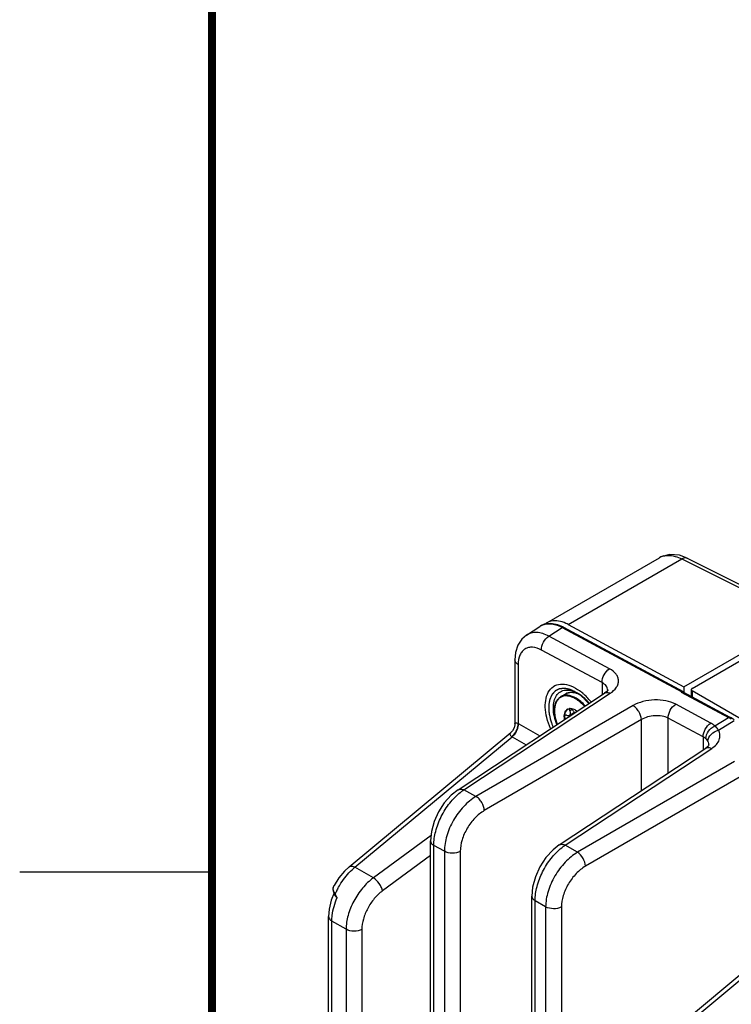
# Model space of a CAD drawing. Header units: inches. Extents: x 0 to 34, y 0 to 22.
# Tile 25 of 145: x 0 to 1.9, y 16.2 to 18.7. Entities that reach past the tile are written whole.
import ezdxf

# ---------------------------------------------------------------- set-up
doc = ezdxf.new("R2010")
doc.units = ezdxf.units.IN
doc.header["$LTSCALE"] = 1.87
doc.header["$MEASUREMENT"] = 0
doc.layers.get('0').update_dxf_attribs({"linetype": 'CONTINUOUS'})
doc.layers.add('02___PRT_ALL_AXES', color=7, linetype='CONTINUOUS')
doc.layers.add('COSMETIC', color=7, linetype='CONTINUOUS')

msp = doc.modelspace()

# ---------------------------------------------------------------- linework, layer by layer
at = {"color": 7, "linetype": 'CONTINUOUS'}
for p, q in [((1.727, 16.9809), (7.9202, 20.5568)), ((1.7479, 16.9762), (3.2381, 17.8366)), ((1.37, 17.1467), (1.6636, 17.3163)), ((1.4261, 17.1425), (1.7213, 17.3129)), ((1.7352, 17.3148), (1.7149, 17.3224)), ((1.7213, 17.3129), (1.9215, 17.2129)), ((1.7352, 17.3148), (1.9355, 17.2148)), ((1.3804, 17.1453), (1.3633, 17.1431)), ((1.3175, 17.1151), (1.352, 17.1378)), ((1.3633, 17.1431), (1.352, 17.1378)), ((1.3759, 17.1123), (1.4102, 17.1349)), ((1.4102, 17.1349), (1.7212, 16.9678)), ((1.4141, 17.1353), (1.7252, 16.9683)), ((1.4261, 17.1425), (1.727, 16.9809)), ((1.5334, 17.0277), (1.3759, 17.1123)), ((1.514, 16.9916), (1.3565, 17.0761)), ((1.2874, 17.0508), (1.2874, 16.8846)), ((1.2961, 17.0388), (1.2961, 16.8854)), ((1.514, 16.9916), (1.514, 16.9601)), ((1.1397, 16.7132), (1.5205, 16.9644)), ((1.5287, 16.972), (1.5287, 16.972)), ((1.7199, 16.967), (1.7212, 16.9678)), ((1.7199, 16.967), (1.8427, 16.9009)), ((1.7239, 16.9674), (1.8466, 16.9014)), ((1.7241, 16.9686), (1.7252, 16.9683)), ((1.7265, 16.9669), (1.7269, 16.966)), ((1.727, 16.9809), (1.727, 16.9658)), ((1.7457, 16.9731), (1.7457, 16.9557)), ((1.7479, 16.9701), (1.7479, 16.9545)), ((3.5505, 15.9293), (1.7479, 16.9701)), ((1.1545, 16.7127), (1.5353, 16.9638)), ((1.4068, 16.9552), (1.4068, 16.9552)), ((1.4453, 16.9494), (1.4402, 16.9521)), ((1.4463, 16.9512), (1.4411, 16.954)), ((1.4571, 16.9598), (1.4509, 16.9627)), ((1.5946, 16.932), (1.1862, 16.6956)), ((1.4422, 16.9141), (1.4294, 16.9067)), ((1.4301, 16.924), (1.4327, 16.9241)), ((1.4301, 16.9183), (1.4361, 16.9218)), ((1.4453, 16.9201), (1.4493, 16.9175)), ((1.7965, 16.8864), (1.7054, 16.9353)), ((1.6162, 16.8954), (1.2078, 16.6591)), ((1.4356, 16.9103), (1.4367, 16.9091)), ((1.6162, 16.711), (1.6162, 16.8954)), ((1.6859, 16.7571), (1.6859, 16.8992)), ((1.777, 16.8503), (1.6859, 16.8992)), ((1.8073, 16.879), (1.8427, 16.9009)), ((1.8168, 16.8678), (1.8573, 16.8928)), ((1.8496, 16.8998), (1.8466, 16.9014)), ((1.8577, 16.8952), (1.8496, 16.8998)), ((0.8564, 16.513), (1.2769, 16.8621)), ((1.2973, 16.8847), (1.3519, 16.8532)), ((0.8716, 16.512), (1.28, 16.851)), ((1.28, 16.851), (1.2841, 16.8547)), ((1.28, 16.851), (1.3166, 16.8299)), ((1.777, 16.8503), (1.777, 16.8173)), ((1.4027, 16.5699), (1.7836, 16.8216)), ((1.4183, 16.5689), (1.7991, 16.8206)), ((1.7917, 16.8299), (1.7917, 16.83)), ((1.8584, 16.7864), (1.4501, 16.5506)), ((1.8793, 16.7502), (1.4709, 16.5145)), ((1.1862, 16.6956), (1.1545, 16.7127)), ((1.0695, 16.5947), (0.9194, 16.4844)), ((1.0681, 14.7053), (1.0681, 16.5802)), ((1.0767, 14.6932), (1.0767, 16.5682)), ((1.1043, 16.5534), (1.0767, 16.5682)), ((1.4501, 16.5506), (1.4183, 16.5689)), ((1.0681, 16.5421), (0.9432, 16.4503)), ((1.1043, 16.5534), (1.1043, 14.6762)), ((1.1453, 16.553), (1.1453, 14.6758)), ((0.9194, 16.4844), (0.8716, 16.512)), ((0.8158, 16.462), (0.8145, 16.4578)), ((0.8149, 16.4587), (0.8145, 16.4578)), ((0.8145, 16.4578), (0.8145, 16.4544)), ((0.8145, 16.4544), (0.816, 16.4481)), ((0.8161, 16.4626), (0.8149, 16.4587)), ((0.8161, 16.4513), (0.8153, 16.4538)), ((0.8161, 16.4626), (0.8158, 16.462)), ((0.816, 16.4481), (0.8187, 16.442)), ((0.817, 16.449), (0.8161, 16.4513)), ((0.8179, 16.447), (0.817, 16.449)), ((0.8191, 16.4448), (0.8179, 16.447)), ((0.8187, 16.442), (0.8187, 16.4419)), ((0.8187, 16.4419), (0.8192, 16.4411)), ((0.8202, 16.4427), (0.8191, 16.4448)), ((0.8196, 16.4421), (0.8202, 16.4427)), ((0.8206, 16.4418), (0.8202, 16.4427)), ((1.3312, 14.5449), (1.3312, 16.4369)), ((1.3398, 14.5328), (1.3398, 16.4248)), ((1.3673, 16.4089), (1.3398, 16.4248)), ((1.3673, 16.4089), (1.3673, 14.5169)), ((1.4084, 16.4085), (1.4084, 14.5165)), ((0.8031, 15.2076), (0.8031, 16.3839)), ((0.8117, 15.1955), (0.8117, 16.3719)), ((0.8486, 16.3506), (0.8117, 16.3719)), ((0.8486, 16.3506), (0.8486, 15.1743)), ((1.6549, 16.052), (2.0441, 16.3751)), ((0.8896, 16.3502), (0.8896, 15.1738)), ((1.6701, 16.0509), (1.9089, 16.2492))]:
    msp.add_line(p, q, dxfattribs=at)
at = {"color": 2, "linetype": 'CONTINUOUS'}
msp.add_line((0, 16.5), (0.5, 16.5), dxfattribs=at)
at = {"color": 7, "linetype": 'CONTINUOUS', "const_width": 0.02}
msp.add_lwpolyline([(0.5, 21.5), (0.5, 0.5)], dxfattribs=at)
at = {"color": 7, "linetype": 'CONTINUOUS'}
for points in [[(1.7149, 17.3224), (1.6898, 17.3245), (1.667, 17.3181), (1.6636, 17.3163)], [(1.4141, 17.1353), (1.399, 17.1419), (1.3804, 17.1453)], [(1.3176, 17.1151), (1.3056, 17.1047), (1.2954, 17.0892), (1.2892, 17.07), (1.2874, 17.0508)], [(1.5287, 16.9725), (1.5286, 16.9722), (1.526, 16.9688), (1.5205, 16.9644)], [(1.2874, 16.8846), (1.2873, 16.8818), (1.2853, 16.8737), (1.2809, 16.8662), (1.2769, 16.8621)], [(1.7917, 16.83), (1.7917, 16.83), (1.7911, 16.8286), (1.7878, 16.8248), (1.7836, 16.8216)], [(1.1397, 16.7132), (1.1218, 16.6989), (1.1039, 16.6788), (1.0889, 16.6556), (1.0776, 16.6305), (1.0704, 16.6045), (1.0681, 16.5802)], [(1.4028, 16.5699), (1.3865, 16.5571), (1.3679, 16.5367), (1.3524, 16.5129), (1.3406, 16.487), (1.3333, 16.4602), (1.3312, 16.4368)], [(0.8564, 16.513), (0.8445, 16.502), (0.8298, 16.4845), (0.8173, 16.4648), (0.8161, 16.4626)], [(0.8173, 16.4452), (0.8098, 16.426), (0.8046, 16.4032), (0.8031, 16.3839)]]:
    msp.add_lwpolyline(points, dxfattribs=at)
for centre, radius, start, end in [((1.6847, 17.2798), 0.0421, 111.67, 119.9913), ((1.6852, 17.2784), 0.0436, 104.2631, 111.6425), ((1.3899, 17.1122), 0.0398, 120.0249, 127.4585), ((1.3739, 17.1046), 0.0397, 110.894, 123.3436), ((1.376, 16.8616), 0.1348, 49.4639, 53.7091), ((1.4292, 16.9092), 0.0577, 67.9587, 69.0996), ((1.4286, 16.9061), 0.0612, 64.4332, 68.4858), ((1.423, 16.8961), 0.0723, 59.9906, 61.836), ((1.3696, 16.8539), 0.1448, 48.1194, 49.4999), ((1.3623, 16.8459), 0.1557, 44.0426, 48.0864), ((1.3507, 16.8347), 0.1717, 38.3512, 44.0515), ((1.4314, 16.9102), 0.0139, 117.574, 120.0013), ((1.4319, 16.9082), 0.0159, 96.5651, 100.9617), ((1.4312, 16.9222), 0.002, 119.9685, 123.6425), ((1.5847, 16.4215), 0.5445, 61.3831, 61.7142), ((1.5811, 16.4148), 0.552, 60.8481, 61.3826), ((1.2705, 16.8383), 0.0536, 59.992, 61.4681), ((1.2683, 16.8322), 0.0222, 57.9933, 59.7563), ((0.9666, 16.396), 0.1499, 129.3119, 133.2106), ((0.8263, 16.4576), 0.0115, 174.2498, 178.7167), ((1.0117, 16.3566), 0.21, 151.4523, 154.3834), ((0.8501, 16.4573), 0.035, 207.5729, 208.3271), ((0.8495, 16.4569), 0.0342, 208.3236, 209.0998), ((0.8474, 16.4558), 0.0319, 209.0779, 212.2995), ((1.009, 16.3579), 0.207, 154.3841, 155.8017)]:
    msp.add_arc(centre, radius, start, end, dxfattribs=at)
for points, knots in [([(1.6745, 17.3207), (1.678, 17.3216), (1.694, 17.3236), (1.7102, 17.3185), (1.7213, 17.3129)], [0, 0, 0, 0, 0.22462, 1, 1, 1, 1]), ([(1.7352, 17.3148), (1.7342, 17.3153), (1.7295, 17.3167), (1.7244, 17.3149), (1.7213, 17.3129)], [0, 0, 0, 0, 0.222633, 1, 1, 1, 1]), ([(1.3597, 17.1418), (1.3609, 17.1422), (1.3658, 17.1438), (1.371, 17.1445), (1.375, 17.1446)], [0, 0, 0, 0, 0.243597, 1, 1, 1, 1]), ([(1.401, 17.1515), (1.3982, 17.1519), (1.3877, 17.153), (1.3767, 17.1506), (1.37, 17.1467)], [0, 0, 0, 0, 0.269989, 1, 1, 1, 1]), ([(1.375, 17.1446), (1.3778, 17.1446), (1.39, 17.1438), (1.4019, 17.1393), (1.4102, 17.1349)], [0, 0, 0, 0, 0.228083, 1, 1, 1, 1]), ([(1.4261, 17.1425), (1.424, 17.1436), (1.416, 17.1476), (1.4075, 17.1504), (1.401, 17.1515)], [0, 0, 0, 0, 0.266136, 1, 1, 1, 1]), ([(1.3759, 17.1123), (1.3707, 17.115), (1.3604, 17.1194), (1.3446, 17.1225), (1.33, 17.1213), (1.3213, 17.1176), (1.3176, 17.1151)], [0, 0, 0, 0, 0.288978, 0.547438, 0.780577, 1, 1, 1, 1]), ([(1.4141, 17.1353), (1.4138, 17.1355), (1.4125, 17.1359), (1.4111, 17.1354), (1.4102, 17.1349)], [0, 0, 0, 0, 0.222546, 1, 1, 1, 1]), ([(1.3565, 17.0761), (1.3563, 17.0832), (1.3606, 17.0972), (1.3699, 17.1086), (1.3759, 17.1123)], [0, 0, 0, 0, 0.50007, 1, 1, 1, 1]), ([(1.3565, 17.0761), (1.3493, 17.08), (1.3379, 17.0841), (1.3229, 17.0832), (1.3133, 17.0793), (1.3056, 17.0725), (1.2978, 17.0592), (1.2961, 17.0471), (1.2961, 17.0388)], [0, 0, 0, 0, 0.270418, 0.386606, 0.49596, 0.60603, 0.72413, 1, 1, 1, 1]), ([(1.2961, 17.0388), (1.2936, 17.0402), (1.2894, 17.0434), (1.2874, 17.0485), (1.2874, 17.0508)], [0, 0, 0, 0, 0.550768, 1, 1, 1, 1]), ([(1.514, 16.9916), (1.5137, 16.9986), (1.518, 17.0126), (1.5274, 17.024), (1.5334, 17.0277)], [0, 0, 0, 0, 0.50007, 1, 1, 1, 1]), ([(1.5353, 16.9638), (1.5415, 16.9679), (1.5499, 16.9753), (1.5559, 16.9877), (1.5572, 16.9969), (1.5554, 17.0059), (1.5486, 17.0177), (1.5398, 17.0242), (1.5334, 17.0277)], [0, 0, 0, 0, 0.275968, 0.394031, 0.50405, 0.613351, 0.729497, 1, 1, 1, 1]), ([(1.5287, 16.972), (1.5287, 16.9758), (1.5253, 16.9844), (1.5181, 16.9894), (1.514, 16.9916)], [0, 0, 0, 0, 0.452301, 1, 1, 1, 1]), ([(1.3803, 16.8721), (1.3762, 16.8813), (1.3698, 16.8997), (1.3645, 16.9332), (1.3686, 16.959), (1.3771, 16.9711)], [0, 0, 0, 0, 0.29561, 0.566646, 1, 1, 1, 1]), ([(1.3771, 16.9711), (1.3808, 16.9763), (1.3908, 16.9854), (1.4117, 16.9894), (1.4344, 16.9839), (1.4487, 16.9755), (1.4558, 16.9702)], [0, 0, 0, 0, 0.218158, 0.440523, 0.697375, 1, 1, 1, 1]), ([(1.3967, 16.8828), (1.3912, 16.8963), (1.386, 16.9169), (1.3883, 16.943), (1.3943, 16.9582), (1.4051, 16.9689), (1.4195, 16.9733), (1.4357, 16.9713), (1.4461, 16.9667), (1.4514, 16.9636)], [0, 0, 0, 0, 0.311886, 0.443427, 0.556591, 0.657336, 0.757638, 0.869721, 1, 1, 1, 1]), ([(1.4196, 16.9626), (1.4218, 16.9638), (1.4265, 16.9657), (1.4343, 16.9667), (1.4427, 16.9658), (1.4482, 16.9641), (1.451, 16.963)], [0, 0, 0, 0, 0.229233, 0.46769, 0.722962, 1, 1, 1, 1]), ([(1.4498, 16.9631), (1.4471, 16.9642), (1.4417, 16.9658), (1.4337, 16.9666), (1.4262, 16.9656), (1.4217, 16.9637), (1.4196, 16.9626)], [0, 0, 0, 0, 0.27936, 0.535272, 0.77277, 1, 1, 1, 1]), ([(1.5205, 16.9644), (1.5224, 16.9657), (1.5278, 16.9668), (1.5328, 16.9651), (1.5353, 16.9638)], [0, 0, 0, 0, 0.449365, 1, 1, 1, 1]), ([(1.721, 16.9677), (1.7212, 16.9679), (1.7222, 16.9684), (1.7233, 16.9687), (1.7241, 16.9686)], [0, 0, 0, 0, 0.276175, 1, 1, 1, 1]), ([(1.721, 16.9677), (1.7212, 16.9678), (1.7222, 16.968), (1.7232, 16.9678), (1.7239, 16.9674)], [0, 0, 0, 0, 0.269702, 1, 1, 1, 1]), ([(1.7479, 16.9762), (1.7476, 16.976), (1.7465, 16.9753), (1.7457, 16.974), (1.7457, 16.9731)], [0, 0, 0, 0, 0.294959, 1, 1, 1, 1]), ([(1.7457, 16.9731), (1.7457, 16.9729), (1.7459, 16.9716), (1.747, 16.9706), (1.7479, 16.9701)], [0, 0, 0, 0, 0.220863, 1, 1, 1, 1]), ([(1.3971, 16.8831), (1.3943, 16.8905), (1.3912, 16.9018), (1.3898, 16.9167), (1.3903, 16.9269), (1.3922, 16.9361), (1.3956, 16.9441), (1.4005, 16.9506), (1.4046, 16.9539), (1.4068, 16.9552)], [0, 0, 0, 0, 0.303533, 0.443112, 0.572538, 0.69147, 0.800724, 0.902438, 1, 1, 1, 1]), ([(1.4075, 16.9538), (1.4053, 16.9527), (1.4012, 16.9497), (1.3963, 16.9435), (1.3928, 16.9358), (1.3908, 16.9268), (1.3902, 16.9168), (1.3915, 16.9019), (1.3945, 16.8906), (1.3973, 16.8832)], [0, 0, 0, 0, 0.095529, 0.19525, 0.303137, 0.421586, 0.551432, 0.692237, 1, 1, 1, 1]), ([(1.4411, 16.954), (1.438, 16.9554), (1.432, 16.9577), (1.4228, 16.9592), (1.4143, 16.9585), (1.4091, 16.9565), (1.4068, 16.9552)], [0, 0, 0, 0, 0.284149, 0.54144, 0.776952, 1, 1, 1, 1]), ([(1.4402, 16.9521), (1.4373, 16.9535), (1.4315, 16.9557), (1.4228, 16.9572), (1.4147, 16.9567), (1.4097, 16.955), (1.4075, 16.9538)], [0, 0, 0, 0, 0.283468, 0.540985, 0.777059, 1, 1, 1, 1]), ([(1.4684, 16.9301), (1.4649, 16.934), (1.4577, 16.9411), (1.4495, 16.947), (1.4453, 16.9494)], [0, 0, 0, 0, 0.520336, 1, 1, 1, 1]), ([(1.4702, 16.9313), (1.4666, 16.9353), (1.4591, 16.9427), (1.4506, 16.9488), (1.4463, 16.9512)], [0, 0, 0, 0, 0.520487, 1, 1, 1, 1]), ([(1.4805, 16.9382), (1.4782, 16.9409), (1.4696, 16.9505), (1.4595, 16.9589), (1.4514, 16.9636)], [0, 0, 0, 0, 0.275427, 1, 1, 1, 1]), ([(1.7054, 16.9353), (1.6975, 16.9395), (1.6793, 16.9455), (1.6502, 16.9476), (1.621, 16.9436), (1.6026, 16.9366), (1.5946, 16.932)], [0, 0, 0, 0, 0.233103, 0.493523, 0.757453, 1, 1, 1, 1]), ([(1.4165, 16.8958), (1.416, 16.8987), (1.4155, 16.9042), (1.4166, 16.9119), (1.4195, 16.9182), (1.4227, 16.9212), (1.4245, 16.9222)], [0, 0, 0, 0, 0.29995, 0.563826, 0.79305, 1, 1, 1, 1]), ([(1.4239, 16.9218), (1.4223, 16.9207), (1.4195, 16.9176), (1.417, 16.9115), (1.4161, 16.9042), (1.4165, 16.899), (1.417, 16.8963)], [0, 0, 0, 0, 0.207599, 0.438556, 0.702472, 1, 1, 1, 1]), ([(1.425, 16.9225), (1.4253, 16.9226), (1.4265, 16.9232), (1.4279, 16.9237), (1.4289, 16.9239)], [0, 0, 0, 0, 0.24733, 1, 1, 1, 1]), ([(1.4301, 16.9239), (1.4297, 16.9237), (1.4292, 16.923), (1.429, 16.9216), (1.4293, 16.92), (1.4298, 16.9189), (1.4301, 16.9183)], [0, 0, 0, 0, 0.191482, 0.41428, 0.685238, 1, 1, 1, 1]), ([(1.4294, 16.9067), (1.4301, 16.9072), (1.4315, 16.9085), (1.4322, 16.9115), (1.4317, 16.9149), (1.4307, 16.9172), (1.4301, 16.9183)], [0, 0, 0, 0, 0.208332, 0.431536, 0.694791, 1, 1, 1, 1]), ([(1.4327, 16.9241), (1.4337, 16.9241), (1.4381, 16.9236), (1.4423, 16.9218), (1.4453, 16.9201)], [0, 0, 0, 0, 0.227869, 1, 1, 1, 1]), ([(1.4384, 16.9191), (1.4377, 16.9202), (1.4361, 16.9222), (1.4339, 16.9237), (1.4328, 16.924)], [0, 0, 0, 0, 0.527625, 1, 1, 1, 1]), ([(1.4384, 16.9191), (1.4387, 16.9185), (1.44, 16.9164), (1.4416, 16.9145), (1.443, 16.9132)], [0, 0, 0, 0, 0.245985, 1, 1, 1, 1]), ([(1.6162, 16.8954), (1.616, 16.9027), (1.6118, 16.9137), (1.6032, 16.9254), (1.5976, 16.9303), (1.5946, 16.932)], [0, 0, 0, 0, 0.500525, 0.765251, 1, 1, 1, 1]), ([(1.6859, 16.8992), (1.6857, 16.9062), (1.69, 16.9203), (1.6994, 16.9316), (1.7054, 16.9353)], [0, 0, 0, 0, 0.50007, 1, 1, 1, 1]), ([(1.4181, 16.9066), (1.4178, 16.9065), (1.4173, 16.906), (1.4165, 16.9047), (1.4164, 16.9025), (1.4173, 16.8999), (1.4184, 16.8983), (1.4191, 16.8975)], [0, 0, 0, 0, 0.097947, 0.199526, 0.430234, 0.704516, 1, 1, 1, 1]), ([(1.4219, 16.9067), (1.4212, 16.9069), (1.4199, 16.9072), (1.4186, 16.9069), (1.4181, 16.9066)], [0, 0, 0, 0, 0.538825, 1, 1, 1, 1]), ([(1.4219, 16.9067), (1.4232, 16.9062), (1.4257, 16.9056), (1.4284, 16.9061), (1.4294, 16.9067)], [0, 0, 0, 0, 0.544379, 1, 1, 1, 1]), ([(1.6859, 16.8992), (1.681, 16.9017), (1.6695, 16.9052), (1.6512, 16.9061), (1.6328, 16.9031), (1.6213, 16.8985), (1.6162, 16.8954)], [0, 0, 0, 0, 0.2313, 0.491002, 0.755575, 1, 1, 1, 1]), ([(1.8466, 16.9014), (1.8463, 16.9015), (1.8451, 16.902), (1.8436, 16.9015), (1.8427, 16.9009)], [0, 0, 0, 0, 0.222573, 1, 1, 1, 1]), ([(1.2769, 16.8621), (1.2761, 16.8615), (1.2748, 16.8602), (1.2735, 16.8555), (1.2772, 16.8527), (1.2794, 16.8514)], [0, 0, 0, 0, 0.212989, 0.405664, 1, 1, 1, 1]), ([(1.2837, 16.8553), (1.2876, 16.8594), (1.2936, 16.869), (1.2962, 16.8801), (1.2961, 16.8854)], [0, 0, 0, 0, 0.517081, 1, 1, 1, 1]), ([(1.2841, 16.8547), (1.2881, 16.8588), (1.2943, 16.8683), (1.2973, 16.8794), (1.2973, 16.8847)], [0, 0, 0, 0, 0.518773, 1, 1, 1, 1]), ([(1.2874, 16.8846), (1.2874, 16.8852), (1.2876, 16.8864), (1.2894, 16.8876), (1.2925, 16.887), (1.2947, 16.8861), (1.2961, 16.8854)], [0, 0, 0, 0, 0.160604, 0.314897, 0.564273, 1, 1, 1, 1]), ([(1.777, 16.8503), (1.7768, 16.8573), (1.7811, 16.8714), (1.7905, 16.8827), (1.7965, 16.8864)], [0, 0, 0, 0, 0.50007, 1, 1, 1, 1]), ([(1.7839, 16.8458), (1.7838, 16.8526), (1.7893, 16.8667), (1.8006, 16.8763), (1.8073, 16.879)], [0, 0, 0, 0, 0.48683, 1, 1, 1, 1]), ([(1.7894, 16.839), (1.7895, 16.8456), (1.7965, 16.8593), (1.8096, 16.8663), (1.8168, 16.8678)], [0, 0, 0, 0, 0.471118, 1, 1, 1, 1]), ([(1.8073, 16.879), (1.8065, 16.8797), (1.8031, 16.8825), (1.7994, 16.8848), (1.7965, 16.8864)], [0, 0, 0, 0, 0.23873, 1, 1, 1, 1]), ([(1.7991, 16.8206), (1.8036, 16.8236), (1.8114, 16.83), (1.8193, 16.8422), (1.8215, 16.8556), (1.8188, 16.864), (1.8168, 16.8678)], [0, 0, 0, 0, 0.289226, 0.540809, 0.7692, 1, 1, 1, 1]), ([(1.8168, 16.8678), (1.8163, 16.8688), (1.8136, 16.873), (1.8102, 16.8766), (1.8073, 16.879)], [0, 0, 0, 0, 0.240947, 1, 1, 1, 1]), ([(1.7839, 16.8458), (1.7834, 16.8462), (1.7812, 16.8479), (1.7789, 16.8493), (1.777, 16.8503)], [0, 0, 0, 0, 0.238606, 1, 1, 1, 1]), ([(1.7894, 16.839), (1.7891, 16.8396), (1.7876, 16.8421), (1.7856, 16.8443), (1.7839, 16.8458)], [0, 0, 0, 0, 0.243054, 1, 1, 1, 1]), ([(1.7917, 16.83), (1.7917, 16.8323), (1.7911, 16.8355), (1.7898, 16.8383), (1.7894, 16.839)], [0, 0, 0, 0, 0.742564, 1, 1, 1, 1]), ([(1.7836, 16.8216), (1.7856, 16.8229), (1.7913, 16.824), (1.7965, 16.822), (1.7991, 16.8206)], [0, 0, 0, 0, 0.446255, 1, 1, 1, 1]), ([(1.1397, 16.7132), (1.1416, 16.7145), (1.147, 16.7157), (1.152, 16.7139), (1.1545, 16.7127)], [0, 0, 0, 0, 0.449335, 1, 1, 1, 1]), ([(1.1455, 16.7062), (1.1463, 16.7068), (1.1492, 16.7091), (1.1522, 16.7112), (1.1545, 16.7127)], [0, 0, 0, 0, 0.255114, 1, 1, 1, 1]), ([(1.0767, 16.5682), (1.0766, 16.5806), (1.0805, 16.6067), (1.0949, 16.6443), (1.1166, 16.6788), (1.1354, 16.6983), (1.1455, 16.7062)], [0, 0, 0, 0, 0.234485, 0.493444, 0.755914, 1, 1, 1, 1]), ([(1.1862, 16.6956), (1.1745, 16.6887), (1.1523, 16.67), (1.1264, 16.6348), (1.109, 16.595), (1.1042, 16.5668), (1.1043, 16.5534)], [0, 0, 0, 0, 0.240617, 0.503205, 0.764052, 1, 1, 1, 1]), ([(1.2078, 16.6591), (1.2076, 16.6664), (1.2035, 16.6774), (1.1948, 16.6891), (1.1892, 16.6939), (1.1862, 16.6956)], [0, 0, 0, 0, 0.500525, 0.765251, 1, 1, 1, 1]), ([(1.2078, 16.6591), (1.1989, 16.6539), (1.1821, 16.64), (1.1625, 16.6138), (1.1491, 16.5841), (1.1453, 16.563), (1.1453, 16.553)], [0, 0, 0, 0, 0.24142, 0.504293, 0.764834, 1, 1, 1, 1]), ([(1.0681, 16.5802), (1.0681, 16.5779), (1.0701, 16.5728), (1.0743, 16.5696), (1.0767, 16.5682)], [0, 0, 0, 0, 0.44924, 1, 1, 1, 1]), ([(1.3398, 16.4248), (1.3398, 16.4371), (1.3439, 16.4631), (1.3584, 16.5005), (1.3801, 16.5348), (1.3989, 16.5543), (1.409, 16.5623)], [0, 0, 0, 0, 0.233861, 0.492646, 0.755358, 1, 1, 1, 1]), ([(1.4028, 16.5699), (1.4048, 16.5712), (1.4105, 16.5723), (1.4157, 16.5703), (1.4183, 16.5689)], [0, 0, 0, 0, 0.446236, 1, 1, 1, 1]), ([(1.409, 16.5623), (1.4098, 16.5629), (1.4128, 16.5652), (1.4159, 16.5674), (1.4183, 16.5689)], [0, 0, 0, 0, 0.255274, 1, 1, 1, 1]), ([(1.1453, 16.553), (1.1391, 16.5496), (1.1247, 16.547), (1.1103, 16.5499), (1.1043, 16.5534)], [0, 0, 0, 0, 0.502229, 1, 1, 1, 1]), ([(1.4501, 16.5506), (1.4383, 16.5437), (1.4161, 16.5251), (1.3901, 16.49), (1.3724, 16.4504), (1.3673, 16.4222), (1.3673, 16.4089)], [0, 0, 0, 0, 0.240848, 0.503701, 0.764549, 1, 1, 1, 1]), ([(1.4709, 16.5145), (1.4707, 16.5216), (1.4656, 16.5355), (1.4561, 16.5468), (1.4501, 16.5506)], [0, 0, 0, 0, 0.499993, 1, 1, 1, 1]), ([(0.8272, 16.4569), (0.8297, 16.4615), (0.8401, 16.479), (0.853, 16.4949), (0.864, 16.5052)], [0, 0, 0, 0, 0.257866, 1, 1, 1, 1]), ([(0.8564, 16.513), (0.8581, 16.5145), (0.8639, 16.5155), (0.8689, 16.5134), (0.8716, 16.512)], [0, 0, 0, 0, 0.42026, 1, 1, 1, 1]), ([(1.4709, 16.5145), (1.462, 16.5093), (1.4452, 16.4955), (1.4255, 16.4692), (1.4122, 16.4396), (1.4084, 16.4185), (1.4084, 16.4085)], [0, 0, 0, 0, 0.241335, 0.504201, 0.764795, 1, 1, 1, 1]), ([(0.9194, 16.4844), (0.909, 16.4767), (0.8899, 16.4579), (0.8676, 16.4245), (0.8527, 16.3881), (0.8486, 16.3627), (0.8486, 16.3506)], [0, 0, 0, 0, 0.248373, 0.511059, 0.767832, 1, 1, 1, 1]), ([(0.9432, 16.4503), (0.9426, 16.4535), (0.9403, 16.4601), (0.9332, 16.4723), (0.9255, 16.4806), (0.9194, 16.4844)], [0, 0, 0, 0, 0.228433, 0.492286, 1, 1, 1, 1]), ([(0.8153, 16.4538), (0.8152, 16.4541), (0.8149, 16.4555), (0.8148, 16.4568), (0.8148, 16.4578)], [0, 0, 0, 0, 0.266032, 1, 1, 1, 1]), ([(0.8117, 16.3719), (0.8117, 16.3767), (0.8131, 16.3977), (0.819, 16.4182), (0.8251, 16.4331)], [0, 0, 0, 0, 0.23121, 1, 1, 1, 1]), ([(0.8176, 16.4443), (0.8176, 16.4437), (0.8177, 16.4415), (0.8186, 16.4393), (0.8196, 16.438)], [0, 0, 0, 0, 0.24187, 1, 1, 1, 1]), ([(0.8192, 16.4411), (0.8191, 16.4413), (0.8193, 16.4418), (0.8195, 16.4421), (0.8196, 16.4421)], [0, 0, 0, 0, 0.687705, 1, 1, 1, 1]), ([(0.8196, 16.438), (0.8199, 16.4375), (0.8215, 16.4356), (0.8235, 16.434), (0.8251, 16.4331)], [0, 0, 0, 0, 0.229573, 1, 1, 1, 1]), ([(0.9432, 16.4503), (0.9353, 16.4445), (0.9208, 16.4305), (0.904, 16.4056), (0.8927, 16.3783), (0.8896, 16.3593), (0.8896, 16.3502)], [0, 0, 0, 0, 0.248752, 0.511439, 0.768011, 1, 1, 1, 1]), ([(1.3312, 16.4368), (1.3312, 16.4345), (1.3332, 16.4294), (1.3374, 16.4262), (1.3398, 16.4248)], [0, 0, 0, 0, 0.449251, 1, 1, 1, 1]), ([(1.4084, 16.4085), (1.4021, 16.4051), (1.3878, 16.4025), (1.3734, 16.4054), (1.3673, 16.4089)], [0, 0, 0, 0, 0.502229, 1, 1, 1, 1]), ([(0.8031, 16.3839), (0.8031, 16.3816), (0.8051, 16.3765), (0.8093, 16.3733), (0.8117, 16.3719)], [0, 0, 0, 0, 0.449247, 1, 1, 1, 1]), ([(0.8896, 16.3502), (0.8834, 16.3469), (0.869, 16.3443), (0.8546, 16.3471), (0.8486, 16.3506)], [0, 0, 0, 0, 0.502229, 1, 1, 1, 1])]:
    msp.add_open_spline(points, degree=3, knots=knots, dxfattribs=at)
for points in [[(1.7252, 16.9683), (1.7257, 16.968), (1.7262, 16.9674), (1.7265, 16.9669)], [(1.451, 16.963), (1.451, 16.963), (1.451, 16.963), (1.4511, 16.963)], [(1.2794, 16.8514), (1.281, 16.8525), (1.2824, 16.8539), (1.2837, 16.8553)], [(0.8205, 16.4387), (0.8218, 16.4367), (0.8234, 16.4348), (0.8251, 16.4331)], [(0.8251, 16.4331), (0.8234, 16.4359), (0.822, 16.4388), (0.8206, 16.4418)]]:
    msp.add_open_spline(points, degree=3, dxfattribs=at)
at = {"layer": '02___PRT_ALL_AXES', "color": 7, "linetype": 'CONTINUOUS'}
msp.add_line((1.4068, 16.9552), (1.4196, 16.9626), dxfattribs=at)
at = {"layer": 'COSMETIC', "color": 7, "linetype": 'CONTINUOUS'}
for p, q in [((1.4482, 16.9654), (1.4453, 16.9672)), ((1.459, 16.9577), (1.457, 16.9593)), ((1.4683, 16.9493), (1.4676, 16.9501))]:
    msp.add_line(p, q, dxfattribs=at)
for points, knots in [([(1.4453, 16.9672), (1.4445, 16.9675), (1.443, 16.9682), (1.4406, 16.9693), (1.4383, 16.9703), (1.4364, 16.9712), (1.4349, 16.9719), (1.4337, 16.9724), (1.4325, 16.9729), (1.4317, 16.9733), (1.4311, 16.9736), (1.4308, 16.9737), (1.4307, 16.9738), (1.4305, 16.9739), (1.4302, 16.9739), (1.4299, 16.974), (1.4296, 16.9741), (1.4291, 16.9741), (1.4285, 16.9743), (1.4278, 16.9744), (1.4269, 16.9746), (1.4257, 16.9748), (1.4242, 16.9751), (1.4224, 16.9754), (1.4205, 16.9758), (1.419, 16.9761), (1.4181, 16.9763), (1.4173, 16.9764), (1.4168, 16.9765), (1.4165, 16.9766), (1.4163, 16.9766), (1.4162, 16.9766), (1.416, 16.9767), (1.4159, 16.9766), (1.4156, 16.9766), (1.4152, 16.9766), (1.4147, 16.9765), (1.4142, 16.9765), (1.4135, 16.9764), (1.4127, 16.9763), (1.4113, 16.9762), (1.4097, 16.976), (1.408, 16.9758), (1.4067, 16.9756), (1.4058, 16.9756), (1.4052, 16.9755), (1.4047, 16.9754), (1.4042, 16.9754), (1.4037, 16.9753), (1.4034, 16.9753), (1.4033, 16.9753), (1.4032, 16.9752), (1.4031, 16.9752), (1.4029, 16.9751), (1.4027, 16.975), (1.4023, 16.9748), (1.4017, 16.9745), (1.401, 16.9742), (1.3998, 16.9736), (1.3984, 16.9729), (1.397, 16.9721), (1.3958, 16.9716), (1.3949, 16.9711), (1.3942, 16.9708), (1.3936, 16.9705), (1.3932, 16.9703), (1.3928, 16.9701), (1.3926, 16.9699), (1.3923, 16.9698), (1.3922, 16.9697), (1.3921, 16.9696), (1.3919, 16.9695), (1.3918, 16.9693), (1.3915, 16.969), (1.391, 16.9684), (1.3903, 16.9677), (1.3896, 16.967), (1.3888, 16.966), (1.3879, 16.9651), (1.387, 16.9641), (1.3863, 16.9634), (1.3857, 16.9627), (1.3851, 16.9621), (1.3847, 16.9616), (1.3844, 16.9613), (1.3842, 16.961), (1.384, 16.9609), (1.3839, 16.9607), (1.3838, 16.9606), (1.3837, 16.9605), (1.3837, 16.9605), (1.3837, 16.9604), (1.3836, 16.9603), (1.3836, 16.9602), (1.3835, 16.96), (1.3833, 16.9597), (1.3832, 16.9594), (1.383, 16.959), (1.3827, 16.9583), (1.3823, 16.9575), (1.3819, 16.9565), (1.3814, 16.9555), (1.3808, 16.9541), (1.3802, 16.9528), (1.3796, 16.9515), (1.3792, 16.9505), (1.3787, 16.9495), (1.3784, 16.9487), (1.3782, 16.9482), (1.3781, 16.948), (1.378, 16.9478), (1.3779, 16.9477), (1.3779, 16.9474), (1.3778, 16.9471), (1.3777, 16.9467), (1.3777, 16.9462), (1.3776, 16.9456), (1.3774, 16.9448), (1.3773, 16.9438), (1.377, 16.9426), (1.3768, 16.941), (1.3764, 16.939), (1.3761, 16.937), (1.3758, 16.9353), (1.3757, 16.9343), (1.3755, 16.9335), (1.3754, 16.933), (1.3754, 16.9327), (1.3753, 16.9325), (1.3753, 16.9323), (1.3753, 16.9322), (1.3753, 16.9319), (1.3753, 16.9315), (1.3753, 16.931), (1.3754, 16.9303), (1.3754, 16.9296), (1.3754, 16.9286), (1.3754, 16.9275), (1.3755, 16.9256), (1.3756, 16.9233), (1.3757, 16.921), (1.3757, 16.9191), (1.3758, 16.9177), (1.3758, 16.9166), (1.3758, 16.9156), (1.3759, 16.9149), (1.3759, 16.9144), (1.376, 16.9139), (1.3761, 16.9134), (1.3762, 16.9128), (1.3764, 16.9118), (1.3766, 16.9106), (1.377, 16.9086), (1.3775, 16.9062), (1.3781, 16.9032), (1.3786, 16.9008), (1.3789, 16.899), (1.3791, 16.8981), (1.3793, 16.8973), (1.3794, 16.8967), (1.3795, 16.8962), (1.3795, 16.8959), (1.3796, 16.8956), (1.3797, 16.8953), (1.3798, 16.8949), (1.3801, 16.8941), (1.3806, 16.8928), (1.3811, 16.8913), (1.3816, 16.8898), (1.3824, 16.8877), (1.3832, 16.8852), (1.3843, 16.8821), (1.3854, 16.879), (1.3861, 16.877), (1.3864, 16.876)], [0, 0, 0, 0, 0.015625, 0.03125, 0.046875, 0.0625, 0.070312, 0.078125, 0.085938, 0.09375, 0.095703, 0.097656, 0.098633, 0.099609, 0.101562, 0.103516, 0.105469, 0.109375, 0.113281, 0.117188, 0.125, 0.132812, 0.140625, 0.15625, 0.171875, 0.179688, 0.1875, 0.191406, 0.195312, 0.197266, 0.198242, 0.199219, 0.200195, 0.201172, 0.203125, 0.207031, 0.210938, 0.214844, 0.21875, 0.226562, 0.234375, 0.25, 0.265625, 0.273438, 0.28125, 0.285156, 0.289062, 0.292969, 0.296875, 0.298828, 0.299805, 0.300781, 0.301758, 0.302734, 0.304688, 0.308594, 0.3125, 0.320312, 0.328125, 0.34375, 0.359375, 0.367188, 0.375, 0.382812, 0.386719, 0.390625, 0.394531, 0.396484, 0.398438, 0.400391, 0.401367, 0.402344, 0.404297, 0.40625, 0.414062, 0.421875, 0.429688, 0.4375, 0.453125, 0.460938, 0.46875, 0.476562, 0.484375, 0.488281, 0.492188, 0.494141, 0.496094, 0.498047, 0.499023, 0.499512, 0.5, 0.500488, 0.500977, 0.501953, 0.503906, 0.505859, 0.507812, 0.511719, 0.515625, 0.523438, 0.53125, 0.539062, 0.546875, 0.5625, 0.570312, 0.578125, 0.585938, 0.59375, 0.595703, 0.597656, 0.598633, 0.599609, 0.601562, 0.603516, 0.605469, 0.609375, 0.613281, 0.617188, 0.625, 0.632812, 0.640625, 0.65625, 0.671875, 0.679688, 0.6875, 0.691406, 0.695312, 0.697266, 0.698242, 0.699219, 0.700195, 0.701172, 0.703125, 0.707031, 0.710938, 0.714844, 0.71875, 0.726562, 0.734375, 0.75, 0.765625, 0.773438, 0.78125, 0.789062, 0.792969, 0.796875, 0.800781, 0.802734, 0.804688, 0.808594, 0.8125, 0.820312, 0.828125, 0.84375, 0.859375, 0.875, 0.882812, 0.886719, 0.890625, 0.894531, 0.896484, 0.898438, 0.900391, 0.901367, 0.902344, 0.90625, 0.914062, 0.921875, 0.929688, 0.9375, 0.953125, 0.96875, 0.984375, 1, 1, 1, 1]), ([(1.4676, 16.9501), (1.4669, 16.9507), (1.4655, 16.952), (1.4637, 16.9536), (1.4623, 16.9549), (1.4614, 16.9557), (1.4608, 16.9562), (1.4604, 16.9565), (1.4599, 16.957), (1.4594, 16.9573), (1.459, 16.9577)], [0, 0, 0, 0, 0.25, 0.5, 0.625, 0.75, 0.8125, 0.84375, 0.875, 1, 1, 1, 1]), ([(1.4794, 16.9373), (1.4789, 16.9378), (1.4783, 16.9386), (1.4774, 16.9396), (1.4768, 16.9403), (1.4761, 16.9411), (1.4754, 16.9419), (1.4748, 16.9426), (1.4741, 16.9433), (1.4734, 16.9441), (1.4729, 16.9447), (1.4725, 16.9451), (1.4723, 16.9453), (1.472, 16.9456), (1.4717, 16.9459), (1.4713, 16.9463), (1.4709, 16.9467), (1.4706, 16.9471), (1.4703, 16.9473), (1.4701, 16.9476), (1.4697, 16.948), (1.4691, 16.9486), (1.4686, 16.9491), (1.4683, 16.9493)], [0, 0, 0, 0, 0.125, 0.1875, 0.25, 0.3125, 0.375, 0.4375, 0.5, 0.5625, 0.625, 0.65625, 0.671875, 0.6875, 0.71875, 0.75, 0.78125, 0.8125, 0.828125, 0.84375, 0.875, 0.9375, 1, 1, 1, 1])]:
    msp.add_open_spline(points, degree=3, knots=knots, dxfattribs=at)
msp.add_open_spline([(1.457, 16.9593), (1.4555, 16.9604), (1.4526, 16.9625), (1.4497, 16.9645), (1.4482, 16.9654)], degree=3, dxfattribs=at)

doc.saveas('drawing.dxf')
